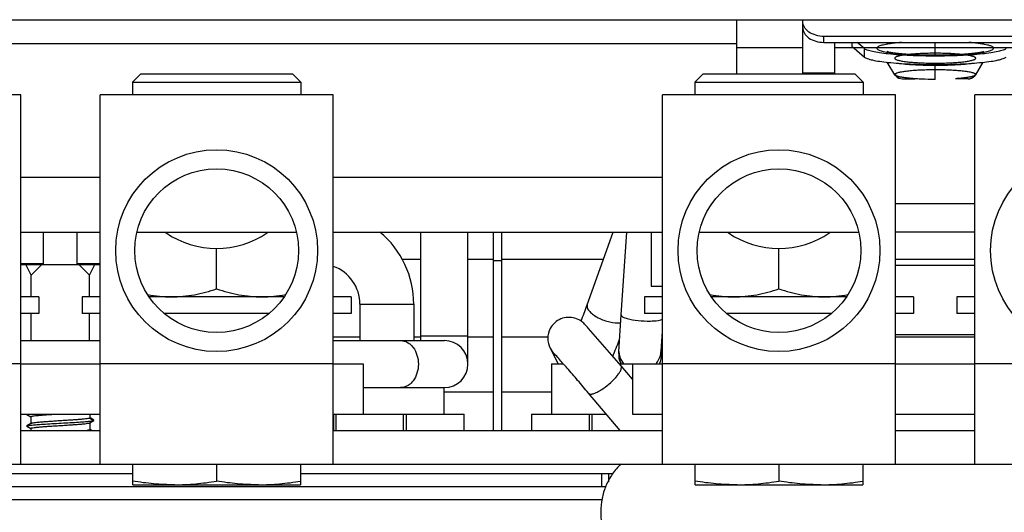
# Model space of a CAD drawing. Header units: inches. Extents: x 0 to 22, y 0 to 17.
# Tile 11 of 71: x 9.069 to 9.591, y 8.477 to 8.739. Entities that reach past the tile are written whole.
import ezdxf

# ---------------------------------------------------------------- set-up
doc = ezdxf.new("R2010")
doc.units = ezdxf.units.IN
doc.header["$LTSCALE"] = 1.21
doc.header["$MEASUREMENT"] = 0
doc.layers.get('0').update_dxf_attribs({"linetype": 'CONTINUOUS'})
for name, color, linetype in [('02___PRT_ALL_AXES', 7, 'CONTINUOUS'), ('AXES', 7, 'CONTINUOUS'), ('AXIS_PART', 7, 'CONTINUOUS')]:
    doc.layers.add(name, color=color, linetype=linetype)

msp = doc.modelspace()

# ---------------------------------------------------------------- linework, layer by layer
at = {"color": 7, "linetype": 'Continuous'}
for p, q in [((8.4755627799, 8.7389493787), (9.7048889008, 8.7389493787)), ((9.4492258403, 8.7102379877), (9.4492258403, 8.7389493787)), ((9.4842078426, 8.7102379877), (9.4842078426, 8.7389493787)), ((9.4954564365, 8.726887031), (9.4954564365, 8.7300686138)), ((9.6135666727, 8.7300686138), (9.4954564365, 8.7300686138)), ((9.4954564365, 8.726887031), (9.6135666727, 8.726887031)), ((9.5010807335, 8.726887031), (9.5010807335, 8.7102379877)), ((9.510220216, 8.726887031), (9.510220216, 8.7248966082)), ((9.5169198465, 8.7235754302), (9.5130860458, 8.726887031)), ((9.554511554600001, 8.7200418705), (9.554511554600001, 8.726887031)), ((9.4492258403, 8.726092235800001), (8.7312258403, 8.726092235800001)), ((9.4842078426, 8.724062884), (9.4492258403, 8.724062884)), ((9.6079423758, 8.724062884), (9.5010807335, 8.724062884)), ((9.510220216, 8.7248966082), (9.5169198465, 8.7191095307)), ((9.5169198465, 8.7191095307), (9.5169198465, 8.7235754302)), ((9.5330288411, 8.7096627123), (9.5289937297, 8.7163305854)), ((9.5466375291, 8.7209221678), (9.5409570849, 8.720525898)), ((9.5468503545, 8.7209322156), (9.5410043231, 8.7205226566)), ((9.5468154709, 8.7209305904), (9.5466375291, 8.7209221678)), ((9.554166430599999, 8.7200421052), (9.554511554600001, 8.7200418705)), ((9.554511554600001, 8.7200418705), (9.5548258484, 8.7200420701)), ((9.5623852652, 8.7202562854), (9.5623855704, 8.72092212)), ((9.5680611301, 8.7205263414), (9.5623855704, 8.72092212)), ((9.568013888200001, 8.7205231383), (9.562740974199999, 8.7209046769)), ((9.575994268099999, 8.7096627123), (9.5800292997, 8.7163304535)), ((9.5010807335, 8.7105070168), (9.4842078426, 8.7105070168)), ((9.554511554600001, 8.7072306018), (9.554511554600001, 8.715129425)), ((9.1329406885, 8.7102379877), (9.1284412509, 8.7057385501)), ((9.1284412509, 8.7057385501), (9.1284412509, 8.6989893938)), ((9.1284412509, 8.7057385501), (9.2178675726, 8.7057385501)), ((9.1329417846, 8.7102379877), (9.2133670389, 8.7102379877)), ((9.213368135, 8.7102379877), (9.2178675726, 8.7057385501)), ((9.2178675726, 8.7057385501), (9.2178675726, 8.6989893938)), ((9.4313692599, 8.7102379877), (9.4268698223, 8.7057385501)), ((9.4268698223, 8.7057385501), (9.4268698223, 8.6989893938)), ((9.4268698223, 8.7057385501), (9.516296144, 8.7057385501)), ((9.431370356, 8.7102379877), (9.5117956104, 8.7102379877)), ((9.5117967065, 8.7102379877), (9.516296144, 8.7057385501)), ((9.516296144, 8.7057385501), (9.516296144, 8.6989893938)), ((9.533058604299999, 8.7096186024), (9.5335450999, 8.7090635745)), ((9.5331314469, 8.7095354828), (9.5330620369, 8.709614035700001)), ((9.5337078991, 8.7091747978), (9.5330660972, 8.7096087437)), ((9.533427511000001, 8.709317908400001), (9.5331314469, 8.7095354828)), ((9.5337078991, 8.7091747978), (9.533427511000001, 8.709317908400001)), ((9.5335450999, 8.7090635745), (9.5335667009, 8.70904433)), ((9.534149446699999, 8.70897542), (9.5336689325, 8.709172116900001)), ((9.5340536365, 8.7090338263), (9.5337078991, 8.7091747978)), ((9.5344636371, 8.7088954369), (9.5340536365, 8.7090338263)), ((9.5358796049, 8.708509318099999), (9.534149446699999, 8.70897542)), ((9.5354710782, 8.7086281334), (9.5344636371, 8.7088954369)), ((9.535277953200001, 8.7079130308), (9.5370994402, 8.7075341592)), ((9.5370994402, 8.7075341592), (9.5436851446, 8.7075863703)), ((9.554511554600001, 8.7072306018), (9.5437404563, 8.7075823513)), ((9.571923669, 8.7075341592), (9.565336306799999, 8.7075863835)), ((9.5748736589, 8.7089754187), (9.5731435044, 8.708509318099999)), ((9.5745187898, 8.7088829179), (9.573500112, 8.7086162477)), ((9.5737450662, 8.707912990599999), (9.574679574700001, 8.7084206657)), ((9.574934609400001, 8.709021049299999), (9.5745187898, 8.7088829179)), ((9.574679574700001, 8.7084206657), (9.5754896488, 8.7090741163)), ((9.5753541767, 8.709172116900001), (9.5748736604, 8.7089754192)), ((9.5752862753, 8.709161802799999), (9.574934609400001, 8.709021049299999)), ((9.575572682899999, 8.7093047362), (9.5752862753, 8.709161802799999)), ((9.5754896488, 8.7090741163), (9.5759145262, 8.7095613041)), ((9.575916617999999, 8.7095612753), (9.575572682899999, 8.7093047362)), ((9.575946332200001, 8.7095953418), (9.5758780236, 8.7095222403)), ((9.069164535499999, 8.6989893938), (8.9454300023, 8.6989893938)), ((9.069164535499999, 8.5027014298), (9.069164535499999, 8.6989893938)), ((9.1112871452, 8.5027014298), (9.1112871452, 8.6989893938)), ((9.2350216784, 8.6989893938), (9.1112871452, 8.6989893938)), ((9.2350216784, 8.5027014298), (9.2350216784, 8.6989893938)), ((9.4097157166, 8.5027014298), (9.4097157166, 8.6989893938)), ((9.5334502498, 8.6989893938), (9.4097157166, 8.6989893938)), ((9.5334502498, 8.5027014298), (9.5334502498, 8.6989893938)), ((9.6993073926, 8.6989893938), (9.575572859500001, 8.6989893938)), ((9.575572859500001, 8.5027014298), (9.575572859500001, 8.6989893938)), ((9.069164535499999, 8.6553779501), (9.1112871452, 8.6553779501)), ((9.2350216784, 8.6553779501), (9.4097157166, 8.6553779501)), ((9.069164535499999, 8.6260922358), (9.1112871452, 8.6260922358)), ((9.2155369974, 8.6258735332), (9.1307718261, 8.6258735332)), ((9.2350216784, 8.6260922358), (9.4097157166, 8.6260922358)), ((9.2815508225, 8.5685523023), (9.2815508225, 8.6260922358)), ((9.3065508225, 8.5560523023), (9.3065508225, 8.6260922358)), ((9.320154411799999, 8.520846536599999), (9.320154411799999, 8.6260922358)), ((9.324582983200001, 8.520846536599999), (9.324582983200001, 8.6260922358)), ((9.3698214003, 8.5875643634), (9.383504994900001, 8.6260922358)), ((9.3877725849, 8.5821492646), (9.390858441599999, 8.6260922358)), ((9.4037657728, 8.6260922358), (9.4037657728, 8.5975208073)), ((9.5139655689, 8.6258735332), (9.4292003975, 8.6258735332)), ((9.575572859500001, 8.6260922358), (9.5334502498, 8.6260922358)), ((9.173154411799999, 8.5960506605), (9.173154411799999, 8.617437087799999)), ((9.471582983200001, 8.5960506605), (9.471582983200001, 8.617437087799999)), ((9.2713794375, 8.6118065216), (9.2815508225, 8.6118065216)), ((9.3065508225, 8.6118065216), (9.320154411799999, 8.6118065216)), ((9.324582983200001, 8.6118065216), (9.3784312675, 8.6118065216)), ((9.5334502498, 8.6118065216), (9.575572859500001, 8.6118065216)), ((9.069164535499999, 8.6089893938), (9.1112871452, 8.6089893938)), ((9.074761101, 8.6033650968), (9.0719489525, 8.6089893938)), ((9.074761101, 8.6033650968), (9.080385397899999, 8.6089893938)), ((9.105690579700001, 8.6033650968), (9.1000662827, 8.6089893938)), ((9.105690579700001, 8.6033650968), (9.108502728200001, 8.6089893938)), ((9.324582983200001, 8.6108465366), (9.320154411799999, 8.6108465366)), ((9.575572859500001, 8.6085068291), (9.5334502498, 8.6085068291)), ((9.074761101, 8.5917762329), (9.074761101, 8.6033650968)), ((9.105690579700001, 8.5917762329), (9.105690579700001, 8.6033650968)), ((9.4037657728, 8.5975208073), (9.4097157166, 8.5975208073)), ((9.3696988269, 8.587219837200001), (9.3698214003, 8.5875643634)), ((9.3698214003, 8.5875643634), (9.3697276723, 8.587191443)), ((9.074761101, 8.5685523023), (9.074761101, 8.582847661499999)), ((9.105690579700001, 8.5685523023), (9.105690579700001, 8.582847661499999)), ((9.2008640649, 8.582847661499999), (9.1454447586, 8.582847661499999)), ((9.386543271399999, 8.5627754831), (9.3877725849, 8.5821492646)), ((9.4992926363, 8.582847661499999), (9.44387333, 8.582847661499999)), ((9.3877575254, 8.5551141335), (9.370521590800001, 8.5750496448)), ((9.2491945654, 8.5703779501), (9.2350216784, 8.5703779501)), ((9.2815508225, 8.5703779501), (9.2777659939, 8.5703779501)), ((9.2815508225, 8.5710643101), (9.3065508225, 8.5710643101)), ((9.320154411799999, 8.5703779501), (9.3065508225, 8.5703779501)), ((9.3489178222, 8.5703779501), (9.324582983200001, 8.5703779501)), ((9.4090025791, 8.5630024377), (9.4097141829, 8.5734209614)), ((9.5334502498, 8.5717211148), (9.575572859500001, 8.5717211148)), ((9.575572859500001, 8.5703779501), (9.5334502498, 8.5703779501)), ((9.069164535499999, 8.5685523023), (9.1112871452, 8.5685523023)), ((9.2350216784, 8.5685523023), (9.2940508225, 8.5685523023)), ((9.3501414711, 8.5644461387), (9.3544248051, 8.5561612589)), ((9.386715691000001, 8.5601926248), (9.386543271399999, 8.5627754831)), ((9.4091629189, 8.5616910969), (9.4090379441, 8.5635632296)), ((9.4097125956, 8.5622237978), (9.4096534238, 8.562351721)), ((9.069164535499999, 8.556132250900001), (8.9454300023, 8.556132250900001)), ((9.2350216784, 8.556132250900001), (9.1112871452, 8.556132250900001)), ((9.2509401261, 8.556132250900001), (9.2509401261, 8.5294179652)), ((9.3509401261, 8.556132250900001), (9.3509401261, 8.5294179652)), ((9.3937972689, 8.5479796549), (9.3877575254, 8.5551141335)), ((9.3937972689, 8.556132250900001), (9.3937972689, 8.5294179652)), ((9.5334502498, 8.556132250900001), (9.4097157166, 8.556132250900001)), ((9.6993073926, 8.556132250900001), (9.575572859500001, 8.556132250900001)), ((9.2509401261, 8.5435523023), (9.2940508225, 8.5435523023)), ((9.2937972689, 8.5435523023), (9.2937972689, 8.5294179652)), ((9.320154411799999, 8.5410922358), (9.2937972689, 8.5410922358)), ((9.3509401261, 8.5410922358), (9.324582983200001, 8.5410922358)), ((9.387290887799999, 8.520846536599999), (9.370586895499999, 8.5405782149)), ((9.069164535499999, 8.5294179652), (9.1112871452, 8.5294179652)), ((9.0724502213, 8.529262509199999), (9.0744882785, 8.5280797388)), ((9.0745115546, 8.5281198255), (9.0745115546, 8.524436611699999)), ((9.1059401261, 8.5294179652), (9.1059401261, 8.5274885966)), ((9.2350216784, 8.5294179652), (9.304511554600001, 8.5294179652)), ((9.2352258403, 8.5294179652), (9.2352258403, 8.520846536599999)), ((9.2737972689, 8.5294179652), (9.2737972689, 8.520846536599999)), ((9.304511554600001, 8.520846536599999), (9.304511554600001, 8.5294179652)), ((9.3402258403, 8.5294179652), (9.3800346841, 8.5294179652)), ((9.3402258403, 8.5294179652), (9.3402258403, 8.520846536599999)), ((9.3709401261, 8.5294179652), (9.3709401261, 8.520846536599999)), ((9.3937972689, 8.5294179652), (9.4097157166, 8.5294179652)), ((9.5334502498, 8.5294179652), (9.575572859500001, 8.5294179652)), ((9.0746040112, 8.5244902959), (9.0724502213, 8.5232403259)), ((9.0724502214, 8.5230513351), (9.0744882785, 8.5218685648)), ((9.07245023, 8.5230513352), (9.0724502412, 8.523240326)), ((9.105847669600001, 8.5249069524), (9.1080014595, 8.5261569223)), ((9.1059401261, 8.5274885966), (9.1058732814, 8.5273973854)), ((9.1058732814, 8.5273973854), (9.1080070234, 8.5261602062)), ((9.1059401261, 8.5249606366), (9.1059401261, 8.5212774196)), ((9.1080014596, 8.5263459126), (9.1059634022, 8.5275286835)), ((9.1080070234, 8.5261602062), (9.1080014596, 8.5263459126)), ((9.1080014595, 8.5261569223), (9.1080070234, 8.5261602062)), ((9.069164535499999, 8.520846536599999), (9.1112871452, 8.520846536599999)), ((9.0745115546, 8.5219086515), (9.0745115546, 8.520846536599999)), ((9.1067746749, 8.520846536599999), (9.1059634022, 8.521317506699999)), ((9.2350216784, 8.520846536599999), (9.4097157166, 8.520846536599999)), ((9.5334502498, 8.520846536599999), (9.575572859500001, 8.520846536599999)), ((9.069164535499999, 8.5027014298), (8.9454300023, 8.5027014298)), ((9.069164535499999, 8.5029893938), (9.1112871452, 8.5029893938)), ((9.2350216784, 8.5027014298), (9.1112871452, 8.5027014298)), ((9.1286159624, 8.4919893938), (9.1286159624, 8.5027014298)), ((9.173154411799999, 8.5027014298), (9.173154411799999, 8.4938976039)), ((9.2176928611, 8.5027014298), (9.2176928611, 8.4919893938)), ((9.2350216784, 8.5029893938), (9.4097157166, 8.5029893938)), ((9.5334502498, 8.5027014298), (9.4097157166, 8.5027014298)), ((9.4270445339, 8.4919893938), (9.4270445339, 8.5027014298)), ((9.471582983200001, 8.5027014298), (9.471582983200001, 8.4938976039)), ((9.5161214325, 8.5027014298), (9.5161214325, 8.4919893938)), ((9.5334502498, 8.5029893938), (9.575572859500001, 8.5029893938)), ((9.6993073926, 8.5027014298), (9.575572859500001, 8.5027014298)), ((9.051835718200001, 8.4979893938), (9.1286159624, 8.4979893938)), ((9.2176928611, 8.4979893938), (9.3836220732, 8.4979893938)), ((9.3776544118, 8.4911322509), (9.3776544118, 8.4979893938)), ((9.3810829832, 8.4979893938), (9.3810829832, 8.4936250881)), ((9.3810829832, 8.4979893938), (9.3835740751, 8.4978964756)), ((9.1286159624, 8.4919893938), (9.2176928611, 8.4919893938)), ((9.4270445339, 8.4919893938), (9.5161214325, 8.4919893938))]:
    msp.add_line(p, q, dxfattribs=at)
at = {"color": 3, "linetype": 'Continuous'}
for p, q in [((9.575572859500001, 8.6410922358), (9.5334502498, 8.6410922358)), ((9.069164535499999, 8.556132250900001), (9.1112871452, 8.556132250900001)), ((9.2350216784, 8.556132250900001), (9.2509401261, 8.556132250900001)), ((9.3509401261, 8.556132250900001), (9.357220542, 8.556132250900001)), ((9.386892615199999, 8.556132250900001), (9.4097157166, 8.556132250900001)), ((9.5334502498, 8.556132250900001), (9.575572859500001, 8.556132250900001)), ((8.8005356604, 8.4911322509), (9.3799160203, 8.4911322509)), ((9.377834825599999, 8.4839893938), (8.8026168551, 8.4839893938))]:
    msp.add_line(p, q, dxfattribs=at)
at = {"color": 7, "linetype": 'Continuous'}
for points in [[(9.5545115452, 8.7201236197), (9.5516079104, 8.7201410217), (9.5487641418, 8.7201923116), (9.5460272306, 8.7202751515), (9.5434397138, 8.7203860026), (9.541032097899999, 8.7205206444), (9.5388209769, 8.7206748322), (9.5368127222, 8.7208446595), (9.5350099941, 8.7210264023), (9.5334144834, 8.7212163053), (9.532030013, 8.7214100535), (9.530866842, 8.7216015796), (9.529949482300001, 8.7217801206), (9.5293069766, 8.721928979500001), (9.5289684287, 8.7220229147), (9.5289465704, 8.7220297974)], [(9.5800207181, 8.7220069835), (9.580068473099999, 8.722025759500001), (9.580049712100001, 8.7220213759), (9.5797029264, 8.7219256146), (9.5790514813, 8.7217754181), (9.5781216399, 8.7215953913), (9.5769428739, 8.721402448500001), (9.575539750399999, 8.7212074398), (9.5739233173, 8.7210165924), (9.572100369, 8.7208345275), (9.5700769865, 8.7206652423), (9.5678609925, 8.720512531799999), (9.565464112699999, 8.7203801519), (9.5629018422, 8.7202717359), (9.560182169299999, 8.7201904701), (9.557318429, 8.7201398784), (9.5545085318, 8.7201236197)], [(9.5335667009, 8.70904433), (9.534358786, 8.708410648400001), (9.535277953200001, 8.7079130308)]]:
    msp.add_lwpolyline(points, dxfattribs=at)
for centre, radius in [((9.173154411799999, 8.6163122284), 0.05357142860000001), ((9.471582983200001, 8.6163122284), 0.05357142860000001), ((9.6374401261, 8.6163122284), 0.05357142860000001), ((9.173154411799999, 8.6163122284), 0.043447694), ((9.471582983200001, 8.6163122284), 0.043447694)]:
    msp.add_circle(centre, radius, dxfattribs=at)
for centre, radius, start, end in [((9.554444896, 8.553200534), 0.167903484, 90.1676144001, 92.6043797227), ((9.5544721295, 8.552118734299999), 0.1689854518, 89.98663261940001, 92.58509671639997), ((9.5545115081, 8.5447177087), 0.1763864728, 89.9999848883, 90.1811910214), ((9.554686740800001, 8.5581699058), 0.1629342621, 87.32446568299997, 90.04181699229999), ((9.5555821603, 8.579068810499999), 0.1420164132, 87.1105894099, 87.33696383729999), ((9.5335606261, 8.7099923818), 0.000625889, 216.6694673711, 217.8030546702), ((9.5369711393, 8.7117400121), 0.0041831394, 217.869709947, 230.7765460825), ((9.5370203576, 8.7118079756), 0.0042669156, 230.8416417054, 245.8986352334), ((9.540510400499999, 8.7305682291), 0.0225113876, 257.064349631, 258.6116696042), ((9.5720027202, 8.7118081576), 0.0042670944, 294.0994268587, 308.9276729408), ((9.5720511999, 8.711740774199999), 0.0041842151, 308.9910082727, 322.1285245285), ((9.575447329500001, 8.710003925), 0.0006449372, 320.6894041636, 323.3196252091), ((9.173154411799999, 8.6648499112), 0.0474128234, 235.2919507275, 304.7080492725), ((9.471582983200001, 8.6648499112), 0.0474128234, 235.2919507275, 304.7080492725), ((8.9662308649, 8.7313908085), 0.4284526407, 339.1435780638, 340.33669663), ((9.2940508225, 8.5560523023), 0.0125, 270, 90), ((9.3601650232, 8.5696458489), 0.0112918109, 207.4179942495, 226.9135092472), ((9.0184739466, 8.7105993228), 0.3947252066, 337.5976049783, 338.9447496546), ((9.3600992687, 8.5695946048), 0.0112094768, 226.9800444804, 233.2810976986), ((9.3978160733, 8.5635157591), 0.0111985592, 349.5542051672, 350.6974053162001), ((9.3977472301, 8.5635258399), 0.0112681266, 350.7034063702, 357.3418760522), ((10.0546419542, 8.8606833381), 0.7106419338, 204.7050246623, 204.8223284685), ((9.3979625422, 8.560954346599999), 0.0112747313, 205.035395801, 205.5448088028), ((9.3977717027, 8.563530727), 0.0112558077, 214.5638926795, 221.5239470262)]:
    msp.add_arc(centre, radius, start, end, dxfattribs=at)
for points, knots in [([(9.4954564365, 8.7300686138), (9.4940074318, 8.7300686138), (9.4911954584, 8.7304474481), (9.4875135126, 8.7321120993), (9.4848923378, 8.734704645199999), (9.4842078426, 8.736968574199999), (9.4842078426, 8.7380225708)], [0, 0, 0, 0, 0.2879692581, 0.5553437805, 0.7905330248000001, 1, 1, 1, 1]), ([(9.4842078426, 8.734840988), (9.4842078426, 8.733786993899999), (9.4848923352, 8.7315230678), (9.487513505, 8.7289305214), (9.491195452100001, 8.7272658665), (9.4940074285, 8.726887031), (9.4954564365, 8.726887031)], [0, 0, 0, 0, 0.2094664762, 0.4446556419, 0.7120300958, 1, 1, 1, 1]), ([(9.5366199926, 8.7268870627), (9.535088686, 8.7267548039), (9.5328962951, 8.7265305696), (9.5301310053, 8.7261419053), (9.528393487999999, 8.7258426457), (9.526906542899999, 8.7255263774), (9.5256856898, 8.725194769), (9.5247332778, 8.7248555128), (9.5240670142, 8.724505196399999), (9.5236309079, 8.7241447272), (9.523534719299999, 8.7236647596), (9.523865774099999, 8.7232551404), (9.5244269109, 8.7229121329), (9.5252659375, 8.7225646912), (9.5269097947, 8.7220715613), (9.5283038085, 8.7217977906), (9.5293187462, 8.7216241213)], [0, 0, 0, 0, 0.2300422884, 0.3297155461, 0.4178908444, 0.4938936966, 0.5571001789, 0.6072819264, 0.6445343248, 0.6701857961, 0.6889121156, 0.7108245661, 0.7431019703, 0.7879542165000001, 0.8458875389, 1, 1, 1, 1]), ([(9.579648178, 8.721614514), (9.5806702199, 8.7217882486), (9.5820745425, 8.7220620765), (9.5837314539, 8.7225559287), (9.5845794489, 8.7229033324), (9.5851469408, 8.7232474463), (9.58548584, 8.723654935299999), (9.5853977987, 8.724137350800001), (9.584964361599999, 8.7245001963), (9.5843008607, 8.7248507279), (9.583350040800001, 8.725191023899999), (9.582129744, 8.7255232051), (9.5806421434, 8.725840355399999), (9.5789029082, 8.726140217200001), (9.576133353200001, 8.7265299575), (9.5739372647, 8.7267545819), (9.572403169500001, 8.7268870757)], [0, 0, 0, 0, 0.1547231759, 0.212947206, 0.2580944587, 0.2906090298, 0.3126754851, 0.3313445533, 0.3567976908, 0.3938369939, 0.4438020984, 0.5068183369, 0.5826392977, 0.6706637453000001, 0.7701910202, 1, 1, 1, 1]), ([(9.5921032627, 8.7235754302), (9.59191545, 8.723413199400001), (9.5914115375, 8.7231094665), (9.5900110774, 8.7225300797), (9.5875412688, 8.7218978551), (9.5838141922, 8.7212423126), (9.579155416, 8.720671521), (9.573715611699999, 8.720202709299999), (9.565416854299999, 8.7197277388), (9.5545115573, 8.7195043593), (9.543606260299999, 8.7197277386), (9.5353075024, 8.720202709), (9.5298676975, 8.7206715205), (9.525208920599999, 8.721242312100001), (9.5214818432, 8.7218978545), (9.5190120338, 8.7225300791), (9.5176115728, 8.7231094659), (9.5171076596, 8.7234131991), (9.5169198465, 8.7235754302)], [0, 0, 0, 0, 0.009787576, 0.0229549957, 0.0597294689, 0.1099338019, 0.1722215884, 0.2447350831, 0.3252418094, 0.4999999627, 0.6747581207, 0.7552648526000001, 0.8277783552, 0.8900661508, 0.9402704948, 0.9770449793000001, 0.9902124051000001, 1, 1, 1, 1]), ([(9.5293187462, 8.7216241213), (9.5309349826, 8.7213475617), (9.5345536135, 8.7208891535), (9.5428344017, 8.7202262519), (9.5495047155, 8.7200483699), (9.554166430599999, 8.7200421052)], [0, 0, 0, 0, 0.197408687, 0.4387701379, 1, 1, 1, 1]), ([(9.554511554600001, 8.7211041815), (9.5519195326, 8.7211041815), (9.548139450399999, 8.7210245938), (9.5433081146, 8.720737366), (9.5401733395, 8.7204560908), (9.5375261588, 8.7201127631), (9.535669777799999, 8.7197684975), (9.5345012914, 8.719452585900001), (9.5338670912, 8.7192303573), (9.533405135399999, 8.7190002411), (9.5331005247, 8.7187706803), (9.5329686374, 8.7184790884), (9.5331073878, 8.7181894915), (9.5334157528, 8.7179604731), (9.5338827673, 8.7177304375), (9.5345216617, 8.7175083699), (9.5356964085, 8.7171929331), (9.5375597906, 8.7168492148), (9.540214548, 8.7165066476), (9.543355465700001, 8.7162263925), (9.546875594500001, 8.7160181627), (9.550655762, 8.715890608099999), (9.5545672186, 8.7158483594), (9.5584767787, 8.7158930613), (9.5622513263, 8.7160229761), (9.565762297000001, 8.716233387), (9.5688908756, 8.7165155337), (9.5715304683, 8.7168596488), (9.5733798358, 8.7172044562), (9.5745420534, 8.7175208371), (9.575171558, 8.7177432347), (9.575628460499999, 8.7179734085), (9.5759293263, 8.7182035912), (9.5760542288, 8.718497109), (9.575908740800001, 8.7187846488), (9.575596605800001, 8.7190132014), (9.5751245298, 8.7192431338), (9.5744809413, 8.719465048), (9.5732999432, 8.719780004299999), (9.5714295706, 8.7201231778), (9.568767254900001, 8.7204649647), (9.5656202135, 8.7207442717), (9.5633692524, 8.720876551), (9.562180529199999, 8.7209318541)], [0, 0, 0, 0, 0.0969280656, 0.1413150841, 0.1809710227, 0.2145933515, 0.2411192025, 0.2514811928, 0.2598373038, 0.2662031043, 0.270727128, 0.2739425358, 0.2771805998, 0.2817522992, 0.2881733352, 0.2965863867, 0.3070047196, 0.3336370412, 0.3673528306, 0.4070853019, 0.4515290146, 0.4992032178, 0.5485101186, 0.5977934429, 0.6453977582, 0.6897277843, 0.7293069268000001, 0.7628355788, 0.7892548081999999, 0.7995604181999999, 0.8078595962, 0.8141702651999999, 0.8186469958, 0.8218408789, 0.8251027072, 0.8297224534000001, 0.836198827, 0.8446688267, 0.8551434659, 0.88188211, 0.9156911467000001, 0.9554998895, 1, 1, 1, 1]), ([(9.5548258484, 8.7200420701), (9.5594790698, 8.7200479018), (9.5661393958, 8.7202243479), (9.574411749, 8.720883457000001), (9.5780304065, 8.7213395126), (9.579648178, 8.721614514)], [0, 0, 0, 0, 0.5607953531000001, 0.8022332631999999, 1, 1, 1, 1]), ([(9.5169198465, 8.7191095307), (9.517107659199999, 8.7189472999), (9.5176115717, 8.718643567), (9.519012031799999, 8.718064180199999), (9.5214818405, 8.7174319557), (9.5252089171, 8.7167764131), (9.5298676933, 8.7162056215), (9.5353074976, 8.7157368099), (9.543606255, 8.7152618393), (9.554511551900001, 8.7150384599), (9.565416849, 8.7152618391), (9.5737156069, 8.715736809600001), (9.5791554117, 8.7162056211), (9.5838141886, 8.7167764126), (9.5875412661, 8.7174319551), (9.5900110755, 8.7180641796), (9.591411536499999, 8.718643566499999), (9.5919154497, 8.7189472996), (9.5921032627, 8.7191095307)], [0, 0, 0, 0, 0.009787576, 0.0229549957, 0.0597294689, 0.1099338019, 0.1722215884, 0.2447350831, 0.3252418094, 0.4999999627, 0.6747581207, 0.7552648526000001, 0.8277783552, 0.8900661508, 0.9402704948, 0.9770449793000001, 0.9902124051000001, 1, 1, 1, 1]), ([(9.535442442, 8.7157552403), (9.538331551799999, 8.7153889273), (9.544688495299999, 8.714914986), (9.5510561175, 8.7147655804), (9.554511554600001, 8.7147655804)], [0, 0, 0, 0, 0.4573472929, 1, 1, 1, 1]), ([(9.554511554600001, 8.7147655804), (9.557967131, 8.7147655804), (9.5643349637, 8.714914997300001), (9.5706921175, 8.715388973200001), (9.5735812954, 8.71575532)], [0, 0, 0, 0, 0.5426565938, 1, 1, 1, 1]), ([(9.554511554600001, 8.7072306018), (9.551979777, 8.7072306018), (9.548282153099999, 8.7073067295), (9.543545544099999, 8.7075801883), (9.5404469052, 8.7078491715), (9.5378018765, 8.708178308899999), (9.5359245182, 8.708509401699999), (9.534717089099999, 8.7088115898), (9.5340413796, 8.7090273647), (9.5335254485, 8.709249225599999), (9.533173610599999, 8.7094724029), (9.5329600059, 8.709723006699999), (9.5329758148, 8.710022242), (9.5332077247, 8.7102653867), (9.5337855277, 8.7106126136), (9.5349533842, 8.7109825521), (9.5367992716, 8.7113744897), (9.539219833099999, 8.7117236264), (9.5421289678, 8.7120208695), (9.545438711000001, 8.7122520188), (9.5490410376, 8.7124093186), (9.5528202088, 8.7124868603), (9.556653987, 8.712481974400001), (9.560418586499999, 8.7123948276), (9.563992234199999, 8.7122284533), (9.5672601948, 8.7119890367), (9.5701157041, 8.7116849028), (9.5724731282, 8.7113300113), (9.574248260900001, 8.7109358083), (9.5753549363, 8.710561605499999), (9.575882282, 8.7102129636), (9.5760754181, 8.7099539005), (9.5760283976, 8.7096568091), (9.5757793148, 8.7094203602), (9.5753909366, 8.7091959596), (9.5748366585, 8.708976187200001), (9.574123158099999, 8.7087614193), (9.5728675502, 8.7084633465), (9.570935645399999, 8.7081367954), (9.5682324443, 8.707814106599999), (9.5662591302, 8.7076503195), (9.565198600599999, 8.7075764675)], [0, 0, 0, 0, 0.0981883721, 0.1433651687, 0.1839877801, 0.2187880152, 0.2467147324, 0.2578538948, 0.2670260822, 0.2742216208, 0.2795195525, 0.2832307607, 0.2862890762, 0.2901558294, 0.2956683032, 0.3124809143, 0.3371147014, 0.3689979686, 0.4071977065, 0.4505338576, 0.4976420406, 0.5470272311, 0.5971167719, 0.6463141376, 0.693053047, 0.7358511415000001, 0.7733629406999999, 0.8044339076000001, 0.8281657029, 0.8440449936, 0.849132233, 0.8527004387, 0.8557815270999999, 0.8598148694, 0.8655452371, 0.8732045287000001, 0.8828437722, 0.894440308, 0.92322393, 0.9587705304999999, 1, 1, 1, 1]), ([(9.5437404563, 8.7075823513), (9.5417545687, 8.7077220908), (9.539029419, 8.7079699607), (9.5358059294, 8.708528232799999), (9.5345603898, 8.7088465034), (9.5340536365, 8.7090338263)], [0, 0, 0, 0, 0.6085118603, 0.8348606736, 1, 1, 1, 1]), ([(9.574934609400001, 8.709021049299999), (9.5744218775, 8.7088347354), (9.5731661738, 8.708517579), (9.5699261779, 8.7079620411), (9.567190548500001, 8.707715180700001), (9.565198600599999, 8.7075764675)], [0, 0, 0, 0, 0.1659509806, 0.3925831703, 1, 1, 1, 1]), ([(9.571923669, 8.7075341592), (9.5717671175, 8.7075354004), (9.5725381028, 8.707545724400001), (9.572818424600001, 8.707618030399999), (9.5733218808, 8.7077373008), (9.5736027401, 8.7078493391), (9.5737450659, 8.707912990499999)], [0, 0, 0, 0, 0.250652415, 0.5005058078, 0.7503814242, 1, 1, 1, 1]), ([(9.5759568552, 8.7096085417), (9.575950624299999, 8.709600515), (9.5759375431, 8.709584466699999), (9.5759237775, 8.7095690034), (9.575916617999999, 8.7095612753)], [0, 0, 0, 0, 0.4909758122, 1, 1, 1, 1]), ([(9.5759959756, 8.7096655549), (9.5759901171, 8.7096557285), (9.5759774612, 8.7096360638), (9.5759636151, 8.7096172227), (9.5759562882, 8.7096078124)], [0, 0, 0, 0, 0.4895987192, 1, 1, 1, 1]), ([(9.575994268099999, 8.7096627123), (9.575988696, 8.7096535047), (9.575976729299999, 8.7096350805), (9.575963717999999, 8.709617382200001), (9.5759568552, 8.7096085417)], [0, 0, 0, 0, 0.4902238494, 1, 1, 1, 1]), ([(9.1492258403, 8.5917762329), (9.151250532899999, 8.5917762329), (9.1553070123, 8.5919761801), (9.1613427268, 8.5928473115), (9.1673044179, 8.594218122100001), (9.171213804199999, 8.5954037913), (9.173154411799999, 8.5960506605)], [0, 0, 0, 0, 0.2488505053, 0.4982498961, 0.7485822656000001, 1, 1, 1, 1]), ([(9.173154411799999, 8.5960506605), (9.1750950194, 8.5954037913), (9.1790044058, 8.594218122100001), (9.184966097, 8.5928473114), (9.1910018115, 8.5919761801), (9.1950582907, 8.5917762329), (9.197082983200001, 8.5917762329)], [0, 0, 0, 0, 0.2514177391, 0.5017501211, 0.7511495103, 1, 1, 1, 1]), ([(9.4476544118, 8.5917762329), (9.4496791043, 8.5917762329), (9.4537355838, 8.5919761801), (9.4597712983, 8.5928473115), (9.4657329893, 8.594218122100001), (9.4696423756, 8.5954037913), (9.471582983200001, 8.5960506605)], [0, 0, 0, 0, 0.2488505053, 0.4982498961, 0.7485822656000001, 1, 1, 1, 1]), ([(9.471582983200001, 8.5960506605), (9.473523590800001, 8.5954037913), (9.4774329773, 8.594218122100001), (9.4833946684, 8.5928473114), (9.4894303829, 8.5919761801), (9.493486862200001, 8.5917762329), (9.4955115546, 8.5917762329)], [0, 0, 0, 0, 0.2514177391, 0.5017501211, 0.7511495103, 1, 1, 1, 1]), ([(9.1365893, 8.5930319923), (9.1386717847, 8.5926271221), (9.1428688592, 8.591994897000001), (9.1471094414, 8.5917762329), (9.1492258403, 8.5917762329)], [0, 0, 0, 0, 0.500599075, 1, 1, 1, 1]), ([(9.197082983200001, 8.5917762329), (9.1991993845, 8.5917762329), (9.2034399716, 8.5919948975), (9.2076370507, 8.592627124), (9.2097195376, 8.593031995)], [0, 0, 0, 0, 0.4994009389, 1, 1, 1, 1]), ([(9.4350178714, 8.5930319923), (9.4371003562, 8.5926271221), (9.441297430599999, 8.591994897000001), (9.4455380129, 8.5917762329), (9.4476544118, 8.5917762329)], [0, 0, 0, 0, 0.500599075, 1, 1, 1, 1]), ([(9.4955115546, 8.5917762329), (9.497627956, 8.5917762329), (9.501868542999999, 8.5919948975), (9.5060656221, 8.592627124), (9.5081481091, 8.593031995)], [0, 0, 0, 0, 0.4994009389, 1, 1, 1, 1]), ([(9.3697276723, 8.587191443), (9.369548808, 8.5860283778), (9.370865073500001, 8.5840107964), (9.3731627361, 8.5821112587), (9.3766930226, 8.579996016), (9.3815139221, 8.5782855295), (9.3856658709, 8.577795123), (9.3875471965, 8.5780385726)], [0, 0, 0, 0, 0.1647578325, 0.2863865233, 0.4283262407, 0.7343950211, 1, 1, 1, 1]), ([(9.370521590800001, 8.5750496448), (9.3698217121, 8.5758272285), (9.3686215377, 8.577192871), (9.3663237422, 8.5792230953), (9.3622018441, 8.5812150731), (9.3554737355, 8.5809075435), (9.3514398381, 8.5772366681), (9.3502433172, 8.5750430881)], [0, 0, 0, 0, 0.130060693, 0.2259109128, 0.3793811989, 0.6893600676, 1, 1, 1, 1]), ([(9.3877727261, 8.582149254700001), (9.3877435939, 8.581732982), (9.3890761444, 8.5808053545), (9.390182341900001, 8.5804999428), (9.3910196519, 8.5802692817)], [0, 0, 0, 0, 0.3245401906, 1, 1, 1, 1]), ([(9.3910196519, 8.5802692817), (9.3929047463, 8.5797499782), (9.3970083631, 8.5791113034), (9.4011431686, 8.5788939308), (9.403320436, 8.5789351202)], [0, 0, 0, 0, 0.4731014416, 1, 1, 1, 1]), ([(9.403320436, 8.5789351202), (9.4046878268, 8.5789609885), (9.4065612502, 8.5790661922), (9.4087206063, 8.5795191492), (9.4095211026, 8.579821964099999), (9.4098073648, 8.5800155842)], [0, 0, 0, 0, 0.6191698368, 0.8435394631, 1, 1, 1, 1]), ([(9.3502433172, 8.5750430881), (9.3493620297, 8.5734274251), (9.348401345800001, 8.569735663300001), (9.3493146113, 8.5660454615), (9.3501414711, 8.5644461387)], [0, 0, 0, 0, 0.5054884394, 1, 1, 1, 1]), ([(9.2708095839, 8.5685523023), (9.2714254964, 8.5685523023), (9.2726804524, 8.5683854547), (9.2744679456, 8.5676526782), (9.2761043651, 8.566473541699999), (9.2780479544, 8.5643253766), (9.2797498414, 8.5608079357), (9.2802003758, 8.557664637), (9.2802003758, 8.5560523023)], [0, 0, 0, 0, 0.1072908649, 0.2176061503, 0.3333016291, 0.4556766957, 0.7191341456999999, 1, 1, 1, 1]), ([(9.370586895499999, 8.5405782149), (9.368645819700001, 8.542871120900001), (9.3648423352, 8.547330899), (9.3595678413, 8.5534641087), (9.3554688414, 8.5581171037), (9.3532605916, 8.5606317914), (9.3524818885, 8.561433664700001)], [0, 0, 0, 0, 0.3263167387, 0.6366815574, 0.8785889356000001, 1, 1, 1, 1]), ([(9.387743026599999, 8.5561705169), (9.3876913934, 8.5562879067), (9.3871392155, 8.5575577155), (9.3867994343, 8.5589381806), (9.3867156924, 8.560192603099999)], [0, 0, 0, 0, 0.092563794, 1, 1, 1, 1]), ([(9.2802003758, 8.5560523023), (9.2802003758, 8.5544399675), (9.2797498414, 8.5512966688), (9.2780479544, 8.5477792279), (9.2761043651, 8.5456310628), (9.2744679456, 8.5444519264), (9.2726804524, 8.5437191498), (9.2714254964, 8.5435523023), (9.2708095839, 8.5435523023)], [0, 0, 0, 0, 0.2808658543, 0.5443233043, 0.6666983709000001, 0.7823938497, 0.8927091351, 1, 1, 1, 1]), ([(9.3781963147, 8.5430419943), (9.3796612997, 8.5440405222), (9.3823606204, 8.5462074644), (9.3852472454, 8.5491615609), (9.3869695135, 8.551565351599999), (9.387846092, 8.5531416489), (9.388179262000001, 8.5546151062), (9.3877574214, 8.5551140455)], [0, 0, 0, 0, 0.3321303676, 0.645286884, 0.7746045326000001, 0.8776010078, 1, 1, 1, 1]), ([(9.3705869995, 8.540578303), (9.3708241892, 8.5402977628), (9.3718686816, 8.540037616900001), (9.3735783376, 8.540505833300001), (9.3757998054, 8.5414973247), (9.3773597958, 8.5424718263), (9.3781963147, 8.5430419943)], [0, 0, 0, 0, 0.1318216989, 0.3413063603, 0.6367439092, 1, 1, 1, 1]), ([(9.0745115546, 8.5281198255), (9.0745115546, 8.5281521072), (9.0745849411, 8.5282290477), (9.0748639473, 8.528340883), (9.0754808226, 8.5284802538), (9.0764983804, 8.5286290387), (9.0778893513, 8.5287857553), (9.0796086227, 8.5289431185), (9.0816140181, 8.529102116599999), (9.0838504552, 8.5292615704), (9.085412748, 8.5293652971), (9.08622263, 8.5294179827)], [0, 0, 0, 0, 0.0081776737, 0.0231991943, 0.077971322, 0.1658465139, 0.2848716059, 0.4320051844, 0.6033709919, 0.7944051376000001, 1, 1, 1, 1]), ([(9.0724502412, 8.523240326), (9.0725222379, 8.523282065), (9.0727279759, 8.5233495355), (9.0733286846, 8.523485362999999), (9.074437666, 8.5236340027), (9.0761555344, 8.5238089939), (9.0788305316, 8.5240221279), (9.0824822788, 8.5242608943), (9.0870341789, 8.524523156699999), (9.0918284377, 8.5247863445), (9.0965009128, 8.5250492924), (9.1001550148, 8.5252756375), (9.1027516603, 8.5254642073), (9.1043654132, 8.5255977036), (9.105708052, 8.5257314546), (9.1067596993, 8.5258592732), (9.1074897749, 8.525991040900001), (9.1078782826, 8.5260854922), (9.1080014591, 8.5261569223)], [0, 0, 0, 0, 0.006990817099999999, 0.0179724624, 0.0518426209, 0.1007517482, 0.1631124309, 0.2772084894, 0.4081819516, 0.5461134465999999, 0.6805508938, 0.8013098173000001, 0.8536462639, 0.8992623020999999, 0.9373017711, 0.9670639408, 0.9880388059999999, 1, 1, 1, 1]), ([(9.0745115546, 8.5219086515), (9.0745115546, 8.5219477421), (9.074616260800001, 8.5220378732), (9.0748302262, 8.5221109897), (9.0751858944, 8.5222054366), (9.0759133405, 8.5223376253), (9.0771408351, 8.5224970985), (9.078951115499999, 8.5226761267), (9.0811659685, 8.5228580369), (9.083704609, 8.5230410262), (9.0864769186, 8.5232247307), (9.0893834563, 8.5234087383), (9.0923201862, 8.5235928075), (9.095181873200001, 8.523776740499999), (9.0978661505, 8.5239601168), (9.1002766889, 8.524142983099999), (9.1023282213, 8.5243231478), (9.103945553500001, 8.5245028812), (9.1049975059, 8.5246565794), (9.1055750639, 8.5247954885), (9.1057757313, 8.5248652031), (9.1058476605, 8.5249069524)], [0, 0, 0, 0, 0.0037154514, 0.0110283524, 0.02249419, 0.0381409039, 0.0815566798, 0.1398949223, 0.2111289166, 0.2927391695, 0.3818208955, 0.4752022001, 0.5695510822, 0.6614954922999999, 0.7477594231, 0.8252726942, 0.8912787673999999, 0.9434549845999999, 0.9800200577, 0.9920951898, 1, 1, 1, 1]), ([(9.1058732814, 8.5273973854), (9.1058130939, 8.5273562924), (9.1056360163, 8.5272885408), (9.1051168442, 8.5271532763), (9.1041526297, 8.527004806), (9.1026572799, 8.5268305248), (9.1007421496, 8.5266560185), (9.0984740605, 8.5264786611), (9.0959280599, 8.526300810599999), (9.0931901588, 8.5261223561), (9.0903523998, 8.5259437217), (9.0875103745, 8.5257650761), (9.0847598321, 8.5255865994), (9.082193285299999, 8.5254086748), (9.0798973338, 8.525231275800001), (9.0779482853, 8.5250564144), (9.0764132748, 8.5248821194), (9.0754147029, 8.5247326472), (9.0748649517, 8.5245982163), (9.0746732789, 8.5245304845), (9.0746041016, 8.5244902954)], [0, 0, 0, 0, 0.006951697, 0.0178132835, 0.051303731, 0.0997203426, 0.1615254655, 0.234681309, 0.3167449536, 0.4049689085, 0.4964009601, 0.5879697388, 0.6766001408, 0.7593235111, 0.8333708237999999, 0.8962693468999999, 0.9459430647, 0.9808041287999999, 0.9923685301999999, 1, 1, 1, 1]), ([(9.1059401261, 8.5212774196), (9.1059401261, 8.5212299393), (9.1057933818, 8.5211263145), (9.1055201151, 8.5210451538), (9.1050492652, 8.520935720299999), (9.1046838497, 8.5208782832), (9.1044708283, 8.5208465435)], [0, 0, 0, 0, 0.0913024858, 0.2827080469, 0.5858471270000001, 1, 1, 1, 1]), ([(9.3876939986, 8.503045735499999), (9.386005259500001, 8.50139604), (9.382948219, 8.4977510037), (9.3795422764, 8.491493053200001), (9.3774412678, 8.4846876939), (9.3769667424, 8.4799571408), (9.3769664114, 8.4775987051)], [0, 0, 0, 0, 0.2501416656, 0.5001684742, 0.7501079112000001, 1, 1, 1, 1]), ([(9.1508851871, 8.4919893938), (9.1490227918, 8.4919893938), (9.1452964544, 8.4920762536), (9.1378547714, 8.4925852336), (9.1323006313, 8.4933084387), (9.1286159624, 8.4938976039)], [0, 0, 0, 0, 0.2497444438, 0.4996148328, 1, 1, 1, 1]), ([(9.1508851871, 8.4919893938), (9.1527475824, 8.4919893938), (9.1564739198, 8.4920762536), (9.1639156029, 8.4925852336), (9.169469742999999, 8.4933084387), (9.173154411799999, 8.4938976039)], [0, 0, 0, 0, 0.2497444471, 0.4996148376, 1, 1, 1, 1]), ([(9.1954236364, 8.4919893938), (9.1935612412, 8.4919893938), (9.1898349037, 8.4920762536), (9.1823932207, 8.4925852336), (9.176839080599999, 8.4933084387), (9.173154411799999, 8.4938976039)], [0, 0, 0, 0, 0.2497444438, 0.4996148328, 1, 1, 1, 1]), ([(9.1954236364, 8.4919893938), (9.1972860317, 8.4919893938), (9.201012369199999, 8.4920762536), (9.2084540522, 8.4925852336), (9.2140081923, 8.4933084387), (9.2176928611, 8.4938976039)], [0, 0, 0, 0, 0.2497444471, 0.4996148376, 1, 1, 1, 1]), ([(9.4493137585, 8.4919893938), (9.4474513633, 8.4919893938), (9.443725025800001, 8.4920762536), (9.4362833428, 8.4925852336), (9.4307292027, 8.4933084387), (9.4270445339, 8.4938976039)], [0, 0, 0, 0, 0.2497444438, 0.4996148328, 1, 1, 1, 1]), ([(9.4493137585, 8.4919893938), (9.4511761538, 8.4919893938), (9.4549024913, 8.4920762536), (9.4623441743, 8.4925852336), (9.467898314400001, 8.4933084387), (9.471582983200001, 8.4938976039)], [0, 0, 0, 0, 0.2497444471, 0.4996148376, 1, 1, 1, 1]), ([(9.4938522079, 8.4919893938), (9.4919898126, 8.4919893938), (9.4882634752, 8.4920762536), (9.4808217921, 8.4925852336), (9.475267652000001, 8.4933084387), (9.471582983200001, 8.4938976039)], [0, 0, 0, 0, 0.2497444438, 0.4996148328, 1, 1, 1, 1]), ([(9.4938522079, 8.4919893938), (9.4957146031, 8.4919893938), (9.4994409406, 8.4920762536), (9.5068826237, 8.4925852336), (9.5124367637, 8.4933084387), (9.5161214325, 8.4938976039)], [0, 0, 0, 0, 0.2497444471, 0.4996148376, 1, 1, 1, 1]), ([(9.3769664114, 8.4775987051), (9.3769660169, 8.4747869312), (9.377637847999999, 8.4691399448), (9.3806116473, 8.4611607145), (9.3853797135, 8.4541014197), (9.389586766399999, 8.4502678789), (9.391877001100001, 8.448630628)], [0, 0, 0, 0, 0.249858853, 0.499773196, 0.7498301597, 1, 1, 1, 1])]:
    msp.add_open_spline(points, degree=3, knots=knots, dxfattribs=at)
for points in [[(9.5545678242, 8.7211041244), (9.5545490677, 8.7211041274), (9.5545303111, 8.721104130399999), (9.554511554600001, 8.7211041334)], [(9.5623855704, 8.72092212), (9.5623545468, 8.7209236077), (9.5623235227, 8.7209250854), (9.5622924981, 8.720926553)], [(9.3865432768, 8.5627754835), (9.3866755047, 8.5607926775), (9.3873754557, 8.5587816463), (9.3885026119, 8.5571450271)], [(9.3867156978, 8.5601926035), (9.3868075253, 8.5588156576), (9.3871631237, 8.5574334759), (9.387747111, 8.5561831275)], [(9.4062346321, 8.5561205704), (9.407542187, 8.557615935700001), (9.4084688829, 8.5595319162), (9.4088290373, 8.561485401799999)], [(9.4081070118, 8.5561309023), (9.4089139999, 8.5578361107), (9.4092884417, 8.559808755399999), (9.4091629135, 8.5616910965)], [(9.3877607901, 8.5561302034), (9.3877548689, 8.5561436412), (9.3877489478, 8.5561570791), (9.387743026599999, 8.5561705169)]]:
    msp.add_open_spline(points, degree=3, dxfattribs=at)
at = {"layer": '02___PRT_ALL_AXES', "color": 7, "linetype": 'Continuous'}
for p, q in [((9.0812972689, 8.6089893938), (9.0812972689, 8.6260922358)), ((9.099154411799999, 8.6089893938), (9.099154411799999, 8.6260922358)), ((9.078725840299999, 8.5917762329), (9.069164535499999, 8.5917762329)), ((9.078725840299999, 8.5917762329), (9.078725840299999, 8.582847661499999)), ((9.1017258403, 8.5917762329), (9.1017258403, 8.582847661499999)), ((9.1112871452, 8.5917762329), (9.1017258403, 8.5917762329)), ((9.208812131, 8.5917762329), (9.1374966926, 8.5917762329)), ((9.2445829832, 8.5917762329), (9.2350216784, 8.5917762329)), ((9.2445829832, 8.5917762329), (9.2445829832, 8.582847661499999)), ((9.4097157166, 8.5917762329), (9.400154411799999, 8.5917762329)), ((9.400154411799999, 8.5917762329), (9.400154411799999, 8.582847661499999)), ((9.5072407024, 8.5917762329), (9.435925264, 8.5917762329)), ((9.5430115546, 8.5917762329), (9.5334502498, 8.5917762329)), ((9.5430115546, 8.5917762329), (9.5430115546, 8.582847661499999)), ((9.575572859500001, 8.5917762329), (9.566011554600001, 8.5917762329)), ((9.566011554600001, 8.5917762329), (9.566011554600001, 8.582847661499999)), ((9.078725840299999, 8.582847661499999), (9.069164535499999, 8.582847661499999)), ((9.1112871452, 8.582847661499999), (9.1017258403, 8.582847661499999)), ((9.2445829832, 8.582847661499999), (9.2350216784, 8.582847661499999)), ((9.4097157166, 8.582847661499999), (9.400154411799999, 8.582847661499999)), ((9.5430115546, 8.582847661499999), (9.5334502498, 8.582847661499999)), ((9.575572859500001, 8.582847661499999), (9.566011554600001, 8.582847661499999))]:
    msp.add_line(p, q, dxfattribs=at)
at = {"layer": 'AXES', "color": 7, "linetype": 'Continuous'}
for p, q in [((9.2366544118, 8.520846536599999), (9.2366544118, 8.5294179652)), ((9.2723686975, 8.520846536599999), (9.2723686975, 8.5294179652)), ((9.3723686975, 8.520846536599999), (9.3723686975, 8.5294179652))]:
    msp.add_line(p, q, dxfattribs=at)
at = {"layer": 'AXIS_PART', "color": 7, "linetype": 'Continuous'}
for p, q in [((9.0812972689, 8.6092571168), (9.069164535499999, 8.6092571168)), ((9.1112871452, 8.6092571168), (9.099154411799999, 8.6092571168)), ((9.2491945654, 8.587828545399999), (9.2491945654, 8.5685523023)), ((9.2491945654, 8.587828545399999), (9.2777659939, 8.587828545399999)), ((9.2777659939, 8.587828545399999), (9.2777659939, 8.5685523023))]:
    msp.add_line(p, q, dxfattribs=at)
for radius, end in [(0.05, 50.08410941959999), (0.0214285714, 70.0899223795)]:
    msp.add_arc((9.2277659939, 8.587828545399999), radius, 0, end, dxfattribs=at)

doc.saveas('drawing.dxf')
